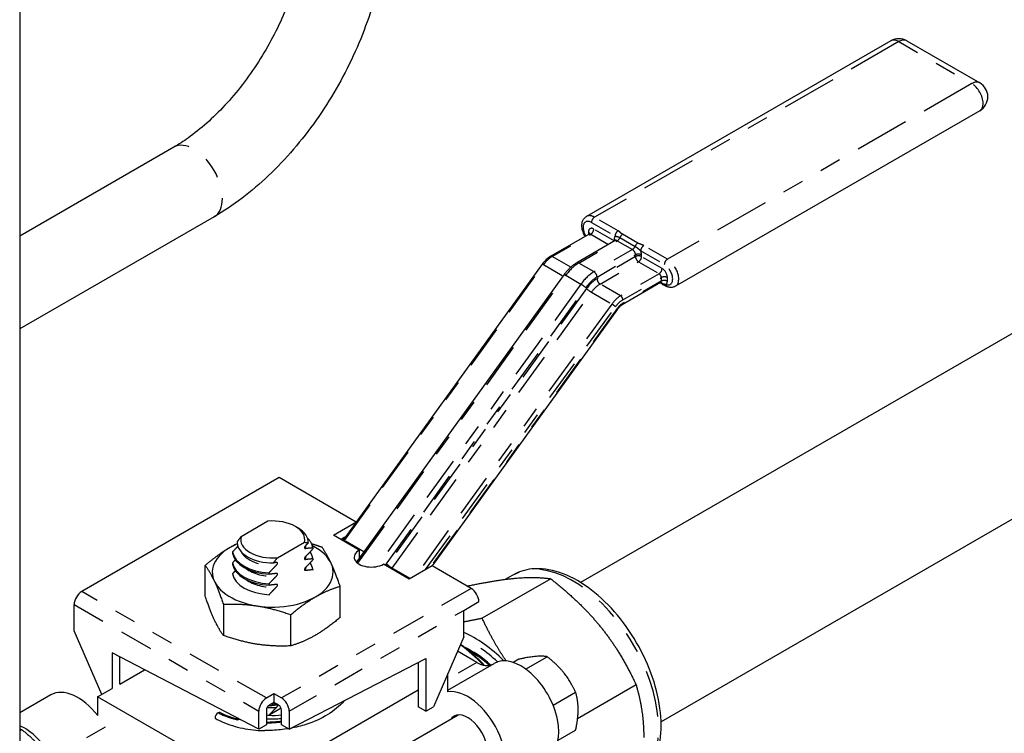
# Model space of a CAD drawing. Header units: inches. Extents: x 3 to 360, y 8 to 227.
# Tile 33 of 98: x 80.3 to 84.88, y 111.89 to 115.22. Entities that reach past the tile are written whole.
import ezdxf

# ---------------------------------------------------------------- set-up
doc = ezdxf.new("R2010")
doc.units = ezdxf.units.IN
doc.header["$LTSCALE"] = 10.666667
doc.header["$MEASUREMENT"] = 0
doc.linetypes.add('DOUBLE_DASH_DOUBLE_DOT', pattern=[0.74, 0.24, -0.06, 0.24, -0.06, 0.01, -0.06, 0.01, -0.06])
doc.layers.get('0').update_dxf_attribs({"lineweight": 25})
doc.layers.add('PHANTOM', color=7, linetype='DOUBLE_DASH_DOUBLE_DOT', lineweight=25)

msp = doc.modelspace()

# ---------------------------------------------------------------- linework, layer by layer
for p, q in [((80.2954, 118.5269), (80.2954, 107.9383)), ((89.1503, 116.1965), (82.9083, 112.5927)), ((89.5253, 115.547), (83.2833, 111.9432)), ((84.3533, 115.1178), (82.9356, 114.2993)), ((84.4283, 115.1178), (84.7678, 114.9218)), ((84.7678, 114.7919), (83.35, 113.9734)), ((81.0135, 114.6221), (80.2954, 114.2075)), ((81.201, 114.2974), (80.2954, 113.7745)), ((82.9479, 114.2167), (82.7689, 114.1133)), ((83.0692, 114.1863), (82.8901, 114.0829)), ((82.7297, 114.0766), (81.8018, 112.7906)), ((82.8312, 114.0277), (81.8702, 112.6959)), ((83.2811, 113.9906), (83.1021, 113.8873)), ((83.291, 113.9817), (83.2783, 113.989)), ((83.0804, 113.8667), (82.2167, 112.6698)), ((81.5037, 113.0814), (80.5845, 112.5507)), ((81.8623, 112.8744), (81.5037, 113.0814)), ((81.4518, 112.8783), (81.3265, 112.806)), ((81.5795, 112.8541), (81.5912, 112.8473)), ((81.7569, 112.8128), (81.8613, 112.8731)), ((81.8771, 112.7434), (81.7569, 112.8128)), ((81.8108, 112.8031), (81.7922, 112.7924)), ((81.4962, 112.708), (81.6215, 112.7804)), ((81.6608, 112.7552), (81.6608, 112.7488)), ((81.8771, 112.7434), (81.8771, 112.7054)), ((81.2873, 112.7355), (81.2873, 112.7291)), ((81.6608, 112.7041), (81.6608, 112.6978)), ((81.16, 112.5269), (81.16, 112.6725)), ((81.2873, 112.6845), (81.2873, 112.6781)), ((81.6608, 112.6531), (81.6608, 112.6503)), ((82.1104, 112.6087), (81.9902, 112.6781)), ((82.2165, 112.6699), (82.1104, 112.6087)), ((82.3991, 112.5644), (82.2165, 112.6699)), ((81.2873, 112.6335), (81.2873, 112.6307)), ((81.457, 112.6312), (81.457, 112.6375)), ((82.7693, 112.6098), (82.45, 112.4255)), ((82.5928, 112.6271), (82.5586, 112.6073)), ((81.457, 112.5801), (81.457, 112.5865)), ((81.7881, 112.4297), (81.7881, 112.5753)), ((81.457, 112.5327), (81.457, 112.5355)), ((80.5491, 112.367), (80.5491, 112.4894)), ((81.2441, 112.4911), (81.2441, 112.3456)), ((82.3638, 112.4624), (82.4345, 112.5032)), ((81.5582, 112.297), (81.5582, 112.4426)), ((82.3638, 112.3399), (82.3638, 112.4624)), ((80.6775, 112.0705), (80.5491, 112.367)), ((82.3638, 112.3399), (82.2224, 112.0133)), ((80.7259, 112.2649), (80.7259, 112.0983)), ((81.4092, 111.9092), (80.7259, 112.2649)), ((80.7613, 112.1188), (80.7613, 112.2465)), ((81.5506, 111.9091), (82.187, 112.2378)), ((82.187, 112.2378), (82.187, 111.9929)), ((82.4247, 112.2198), (82.3344, 112.272)), ((82.3934, 112.2717), (82.3925, 112.2722)), ((82.6524, 112.1888), (82.7526, 112.2467)), ((82.1516, 112.2196), (82.1516, 112.0133)), ((82.2894, 112.0911), (82.5051, 112.2156)), ((82.6201, 112.2349), (82.594, 112.2198)), ((80.7613, 112.1189), (80.8775, 112.186)), ((82.2894, 112.0835), (82.2894, 112.1682)), ((83.167, 112.115), (82.8944, 111.9576)), ((80.4404, 112.0687), (80.2954, 111.985)), ((80.6586, 112.0596), (80.7258, 112.0984)), ((81.3773, 111.6447), (80.6586, 112.0596)), ((80.6586, 112.0596), (80.6586, 111.9718)), ((81.3773, 111.6447), (82.1516, 112.0918)), ((81.4445, 112.0541), (81.4799, 112.0745)), ((81.4799, 112.0745), (81.4799, 112.0337)), ((81.4799, 112.0745), (81.5153, 112.0541)), ((82.78, 112.021), (82.8852, 112.0818)), ((81.457, 112.0188), (81.457, 112.0204)), ((81.4799, 112.0337), (81.4587, 112.0215)), ((81.5011, 112.0215), (81.4799, 112.0337)), ((82.187, 111.9929), (82.1516, 112.0133)), ((82.187, 111.9929), (82.2224, 112.0133)), ((81.4092, 111.9092), (81.4092, 111.9929)), ((81.4445, 111.997), (81.4445, 111.9296)), ((81.5135, 112.006), (81.457, 111.9734)), ((81.457, 111.9734), (81.457, 111.9741)), ((81.5153, 111.9295), (81.5153, 111.997)), ((82.338, 111.9748), (81.5162, 111.5004)), ((81.5506, 111.9929), (81.5506, 111.9091)), ((81.4445, 111.9296), (81.4092, 111.9092)), ((81.5506, 111.9091), (81.5153, 111.9295)), ((80.2954, 111.9026), (80.3041, 111.9076)), ((82.8032, 111.8575), (82.8852, 111.9048))]:
    msp.add_line(p, q)
for centre, start, end in [((84.3908, 115.0528), 60, 120), ((84.7303, 114.8569), 300, 60)]:
    msp.add_arc(centre, 0.075, start, end)
for centre, major_axis, start_param, end_param in [((81.474, 112.7932), (0.1492, 0), 6.133744, 8.003423), ((81.474, 112.7797), (0.1657, 0), 6.25852, 7.068583), ((81.474, 112.7932), (-0.1492, 0), 6.133744, 8.003423), ((81.474, 112.7453), (0.1875, 0), 0.0909, 0.528396), ((81.474, 112.6405), (0.2815, 0), 2.197739, 7.136946), ((81.474, 112.7797), (-0.1657, 0), 6.25852, 7.878647), ((81.9336, 112.7107), (-0.08, 0), 5.497787, 8.63938), ((81.474, 112.7453), (-0.1875, 0), 0.0909, 1.479896), ((81.474, 112.739), (-0.1875, 0), 0.0909, 1.479896), ((81.474, 112.6943), (0.1875, 0), 0.0909, 0.384418), ((81.474, 112.6943), (-0.1875, 0), 0.0909, 1.479896), ((81.474, 112.6879), (-0.1875, 0), 0.0909, 1.479896), ((81.474, 112.6433), (0.1875, 0), 0.0909, 0.384418), ((81.474, 112.6433), (-0.1875, 0), 0.0909, 1.479896), ((82.3991, 112.5236), (-0.025, 0.0433), 3.926991, 5.497787), ((80.5845, 112.5099), (-0.025, -0.0433), 3.926991, 5.497787), ((82.4145, 111.8746), (-0.2812, 0.4871), 5.147892, 5.625602), ((82.2792, 111.7965), (0.3375, -0.5846), 1.978961, 2.212442), ((82.2933, 111.8047), (-0.3275, 0.5672), 5.126858, 5.378978), ((82.3982, 111.8652), (0.2506, -0.4341), 2.095493, 2.451516), ((82.3925, 111.8619), (-0.2512, 0.4352), 5.239774, 5.524271), ((82.3934, 111.8625), (-0.2506, 0.4341), 5.241108, 5.497787), ((82.6301, 111.9991), (0.125, -0.2165), 0, 3.141593), ((82.4247, 112.3423), (0.075, -0.1299), 5.497787, 6.238509), ((80.5654, 111.8522), (-0.125, 0.2165), 4.942278, 6.283185), ((82.3827, 111.8563), (0.125, -0.2165), 6.255828, 9.194917), ((81.4445, 112.0133), (0.025, 0.0433), 0.785398, 2.356194), ((81.4587, 112.0051), (-0.01, -0.0173), 3.926991, 5.497787), ((81.474, 112.1266), (0.1875, 0), 4.611388, 4.621489), ((81.5011, 112.0051), (-0.01, 0.0173), 3.926991, 5.497787), ((81.5153, 112.0133), (0.025, -0.0433), 0.785398, 2.356194), ((81.2195, 111.9685), (0.01, 0.0173), 0.785398, 2.356194), ((81.2195, 111.9685), (0.01, 0.0173), 0.035688, 0.785398), ((81.474, 112.0819), (-0.1875, 0), 1.41288, 1.479896), ((81.474, 112.0812), (-0.1875, 0), 1.479896, 1.79247), ((82.3827, 111.8563), (-0.065, 0.1126), 2.863346, 6.561432), ((80.3179, 111.7093), (0.125, -0.2165), 1.543439, 2.483986), ((81.474, 112.1155), (-0.275, 0), 1.463367, 1.72127)]:
    msp.add_ellipse(centre, major_axis=major_axis, ratio=0.57735, start_param=start_param, end_param=end_param)
for points, knots in [([(81.6268, 115.6845), (81.6268, 115.6229), (81.6191, 115.5538), (81.5868, 115.4065), (81.5619, 115.3284), (81.4959, 115.1718), (81.4546, 115.0935), (81.3603, 114.9463), (81.3071, 114.8775), (81.1959, 114.7576), (81.138, 114.7064), (81.0583, 114.6495), (81.0356, 114.6349), (81.0135, 114.6221)], [3.141593, 3.141593, 3.141593, 3.141593, 3.42394, 3.42394, 3.713109, 3.713109, 4.007536, 4.007536, 4.302993, 4.302993, 4.594942, 4.594942, 4.712389, 4.712389, 4.712389, 4.712389]), ([(82.0018, 115.6845), (82.0018, 115.582), (81.9879, 115.4754), (81.936, 115.2608), (81.8979, 115.1528), (81.8012, 114.9433), (81.7426, 114.8418), (81.6095, 114.6532), (81.535, 114.5662), (81.3751, 114.414), (81.2897, 114.3486), (81.201, 114.2974)], [3.141593, 3.141593, 3.141593, 3.141593, 3.455752, 3.455752, 3.769911, 3.769911, 4.08407, 4.08407, 4.39823, 4.39823, 4.712389, 4.712389, 4.712389, 4.712389]), ([(82.9296, 114.2061), (82.9276, 114.2094), (82.9258, 114.2129), (82.9207, 114.2236), (82.918, 114.2311), (82.9146, 114.2463), (82.9138, 114.254), (82.9149, 114.2688), (82.9166, 114.276), (82.9226, 114.2877), (82.9264, 114.2925), (82.9326, 114.2974), (82.934, 114.2984), (82.9356, 114.2993)], [2.31595, 2.31595, 2.31595, 2.31595, 2.491339, 2.491339, 2.85224, 2.85224, 3.218442, 3.218442, 3.571543, 3.571543, 3.846316, 3.846316, 3.926991, 3.926991, 3.926991, 3.926991]), ([(82.9479, 114.2167), (82.9486, 114.217), (82.9492, 114.2175), (82.9501, 114.2184), (82.9504, 114.2189), (82.9508, 114.2195), (82.9508, 114.2197), (82.9508, 114.2197), (82.9508, 114.2197), (82.9508, 114.2197)], [2.3561945, 2.3561945, 2.3561945, 2.3561945, 2.5132741, 2.5132741, 2.6703538, 2.6703538, 2.8274334, 2.8274334, 2.839781, 2.839781, 2.839781, 2.839781]), ([(83.0692, 114.1863), (83.0697, 114.1866), (83.0702, 114.187), (83.0708, 114.1877), (83.0711, 114.188), (83.0712, 114.1883), (83.0713, 114.1883), (83.0713, 114.1883)], [2.3561945, 2.3561945, 2.3561945, 2.3561945, 2.5132741, 2.5132741, 2.6703538, 2.6703538, 2.7611042, 2.7611042, 2.7611042, 2.7611042]), ([(82.7689, 114.1133), (82.766, 114.1116), (82.7631, 114.1098), (82.7575, 114.1057), (82.7547, 114.1035), (82.7493, 114.0989), (82.7467, 114.0964), (82.7416, 114.0911), (82.7391, 114.0884), (82.7343, 114.0827), (82.7319, 114.0797), (82.7297, 114.0766)], [4.712389, 4.712389, 4.712389, 4.712389, 4.834562, 4.834562, 4.9567351, 4.9567351, 5.0789081, 5.0789081, 5.2010812, 5.2010812, 5.3232542, 5.3232542, 5.3232542, 5.3232542]), ([(82.8312, 114.0277), (82.8345, 114.0323), (82.838, 114.0368), (82.8453, 114.0454), (82.849, 114.0496), (82.8568, 114.0575), (82.8607, 114.0612), (82.8689, 114.0683), (82.873, 114.0715), (82.8815, 114.0776), (82.8858, 114.0804), (82.8901, 114.0829)], [0.9599311, 0.9599311, 0.9599311, 0.9599311, 1.0821041, 1.0821041, 1.2042772, 1.2042772, 1.3264502, 1.3264502, 1.4486233, 1.4486233, 1.5707963, 1.5707963, 1.5707963, 1.5707963]), ([(83.2852, 113.9916), (83.2852, 113.9916), (83.2852, 113.9916), (83.2852, 113.9917), (83.285, 113.9917), (83.2843, 113.9917), (83.2837, 113.9916), (83.2825, 113.9913), (83.2818, 113.991), (83.2811, 113.9906)], [5.0142006, 5.0142006, 5.0142006, 5.0142006, 5.0265483, 5.0265483, 5.1836279, 5.1836279, 5.3407075, 5.3407075, 5.4977872, 5.4977872, 5.4977872, 5.4977872]), ([(83.3033, 113.9753), (83.3026, 113.9757), (83.3019, 113.9761), (83.3003, 113.9768), (83.2995, 113.9772), (83.2979, 113.978), (83.297, 113.9784), (83.2953, 113.9793), (83.2945, 113.9798), (83.2927, 113.9807), (83.2919, 113.9812), (83.291, 113.9817)], [-0.10571407, -0.10571407, -0.10571407, -0.10571407, -0.10270917, -0.10270917, -0.09970427, -0.09970427, -0.09669938, -0.09669938, -0.09369448, -0.09369448, -0.09068958, -0.09068958, -0.09068958, -0.09068958]), ([(83.3133, 113.9711), (83.3126, 113.9713), (83.312, 113.9716), (83.3107, 113.9721), (83.31, 113.9723), (83.3087, 113.9729), (83.308, 113.9732), (83.3067, 113.9737), (83.306, 113.9741), (83.3047, 113.9747), (83.304, 113.975), (83.3033, 113.9753)], [-0.49940514, -0.49940514, -0.49940514, -0.49940514, -0.49730319, -0.49730319, -0.49520124, -0.49520124, -0.4930993, -0.4930993, -0.49099735, -0.49099735, -0.48889541, -0.48889541, -0.48889541, -0.48889541]), ([(83.35, 113.9734), (83.3477, 113.9721), (83.3453, 113.971), (83.3404, 113.9694), (83.3378, 113.9688), (83.3328, 113.9681), (83.3302, 113.9681), (83.3252, 113.9683), (83.3227, 113.9686), (83.3179, 113.9696), (83.3156, 113.9703), (83.3133, 113.9711)], [0.7853981, 0.7853981, 0.7853981, 0.7853981, 0.9041219, 0.9041219, 1.0228457, 1.0228457, 1.1415694, 1.1415694, 1.2602932, 1.2602932, 1.3790169, 1.3790169, 1.3790169, 1.3790169]), ([(83.1021, 113.8873), (83.1007, 113.8865), (83.0992, 113.8855), (83.0963, 113.8834), (83.0948, 113.8822), (83.0918, 113.8796), (83.0903, 113.8782), (83.0873, 113.8752), (83.0859, 113.8736), (83.0831, 113.8703), (83.0817, 113.8685), (83.0804, 113.8667)], [4.712389, 4.712389, 4.712389, 4.712389, 4.834562, 4.834562, 4.9567351, 4.9567351, 5.0789081, 5.0789081, 5.2010812, 5.2010812, 5.3232542, 5.3232542, 5.3232542, 5.3232542]), ([(81.6268, 112.7642), (81.6258, 112.7633), (81.6248, 112.7621), (81.6233, 112.76), (81.6225, 112.7586), (81.6218, 112.7566), (81.6215, 112.7556), (81.6215, 112.7541), (81.6218, 112.7533), (81.6225, 112.7522), (81.6233, 112.7517), (81.6248, 112.7513), (81.6258, 112.7513), (81.6268, 112.7515)], [0.02357812, 0.02357812, 0.02357812, 0.02357812, 0.02773112, 0.02773112, 0.03150508, 0.03150508, 0.03434188, 0.03434188, 0.03717867, 0.03717867, 0.04095263, 0.04095263, 0.04510564, 0.04510564, 0.04510564, 0.04510564]), ([(81.6268, 112.7132), (81.6258, 112.7122), (81.6248, 112.7111), (81.6233, 112.7089), (81.6225, 112.7076), (81.6218, 112.7056), (81.6215, 112.7046), (81.6215, 112.703), (81.6218, 112.7023), (81.6225, 112.7012), (81.6233, 112.7007), (81.6248, 112.7003), (81.6258, 112.7003), (81.6268, 112.7005)], [0.02357812, 0.02357812, 0.02357812, 0.02357812, 0.02773112, 0.02773112, 0.03150508, 0.03150508, 0.03434188, 0.03434188, 0.03717867, 0.03717867, 0.04095263, 0.04095263, 0.04510564, 0.04510564, 0.04510564, 0.04510564]), ([(81.491, 112.6731), (81.492, 112.6741), (81.493, 112.6753), (81.4945, 112.6774), (81.4952, 112.6787), (81.496, 112.6807), (81.4962, 112.6817), (81.4962, 112.6833), (81.496, 112.684), (81.4952, 112.6852), (81.4945, 112.6856), (81.493, 112.686), (81.492, 112.686), (81.491, 112.6859)], [0.02357812, 0.02357812, 0.02357812, 0.02357812, 0.02773112, 0.02773112, 0.03150508, 0.03150508, 0.03434188, 0.03434188, 0.03717867, 0.03717867, 0.04095263, 0.04095263, 0.04510564, 0.04510564, 0.04510564, 0.04510564]), ([(81.6268, 112.6622), (81.6258, 112.6612), (81.6248, 112.66), (81.6233, 112.6579), (81.6225, 112.6566), (81.6218, 112.6546), (81.6215, 112.6536), (81.6215, 112.652), (81.6218, 112.6513), (81.6225, 112.6501), (81.6233, 112.6497), (81.6248, 112.6493), (81.6258, 112.6493), (81.6268, 112.6494)], [0.02357812, 0.02357812, 0.02357812, 0.02357812, 0.02773112, 0.02773112, 0.03150508, 0.03150508, 0.03434188, 0.03434188, 0.03717867, 0.03717867, 0.04095263, 0.04095263, 0.04510564, 0.04510564, 0.04510564, 0.04510564]), ([(83.1843, 111.6729), (83.2022, 111.6876), (83.2179, 111.7052), (83.2523, 111.7575), (83.267, 111.7957), (83.2843, 111.8832), (83.2858, 111.9334), (83.275, 112.039), (83.2624, 112.0946), (83.2246, 112.2051), (83.1995, 112.2599), (83.1394, 112.3637), (83.1044, 112.4126), (83.0278, 112.5), (82.9862, 112.5384), (82.8997, 112.6007), (82.8549, 112.6246), (82.7664, 112.6541), (82.7226, 112.66), (82.6497, 112.6521), (82.6196, 112.6426), (82.5928, 112.6271)], [5.592558, 5.592558, 5.592558, 5.592558, 5.779356, 5.779356, 6.081182, 6.081182, 6.408692, 6.408692, 6.740747, 6.740747, 7.070889, 7.070889, 7.400112, 7.400112, 7.730274, 7.730274, 8.062335, 8.062335, 8.389561, 8.389561, 8.63938, 8.63938, 8.63938, 8.63938]), ([(81.491, 112.6221), (81.492, 112.623), (81.493, 112.6242), (81.4945, 112.6264), (81.4952, 112.6277), (81.496, 112.6297), (81.4962, 112.6307), (81.4962, 112.6323), (81.496, 112.633), (81.4952, 112.6341), (81.4945, 112.6346), (81.493, 112.635), (81.492, 112.635), (81.491, 112.6348)], [0.02357812, 0.02357812, 0.02357812, 0.02357812, 0.02773112, 0.02773112, 0.03150508, 0.03150508, 0.03434188, 0.03434188, 0.03717867, 0.03717867, 0.04095263, 0.04095263, 0.04510564, 0.04510564, 0.04510564, 0.04510564]), ([(81.491, 112.571), (81.492, 112.572), (81.493, 112.5732), (81.4945, 112.5753), (81.4952, 112.5766), (81.496, 112.5787), (81.4962, 112.5797), (81.4962, 112.5812), (81.496, 112.582), (81.4952, 112.5831), (81.4945, 112.5836), (81.493, 112.584), (81.492, 112.584), (81.491, 112.5838)], [0.02357812, 0.02357812, 0.02357812, 0.02357812, 0.02773112, 0.02773112, 0.03150508, 0.03150508, 0.03434188, 0.03434188, 0.03717867, 0.03717867, 0.04095263, 0.04095263, 0.04510564, 0.04510564, 0.04510564, 0.04510564]), ([(81.491, 112.0225), (81.492, 112.0226), (81.493, 112.0226), (81.4945, 112.0222), (81.4952, 112.0218), (81.496, 112.0206), (81.4962, 112.0199), (81.4962, 112.0183), (81.496, 112.0173), (81.4952, 112.0153), (81.4945, 112.014), (81.493, 112.0119), (81.492, 112.0107), (81.491, 112.0097)], [0.02357812, 0.02357812, 0.02357812, 0.02357812, 0.02773112, 0.02773112, 0.03150508, 0.03150508, 0.03434188, 0.03434188, 0.03717867, 0.03717867, 0.04095263, 0.04095263, 0.04510564, 0.04510564, 0.04510564, 0.04510564]), ([(81.8075, 112.0418), (81.8067, 112.0409), (81.806, 112.04), (81.7856, 112.0162), (81.7603, 111.9951), (81.7011, 111.9585), (81.6661, 111.9428), (81.6062, 111.9235), (81.5825, 111.9176), (81.5582, 111.913)], [10.3383579, 10.3383579, 10.3383579, 10.3383579, 10.3498877, 10.3498877, 10.6512043, 10.6512043, 10.9626602, 10.9626602, 11.1515437, 11.1515437, 11.1515437, 11.1515437]), ([(81.2291, 111.986), (81.254, 111.9737), (81.2834, 111.9633), (81.3178, 111.9553), (81.3204, 111.9547), (81.323, 111.9541)], [0, 0, 0, 0, 0.2743155, 0.2743155, 0.2965092, 0.2965092, 0.2965092, 0.2965092]), ([(81.2053, 111.9604), (81.2327, 111.9445), (81.2645, 111.9314), (81.3295, 111.913), (81.362, 111.907), (81.4104, 111.9027), (81.4245, 111.9021), (81.4368, 111.9021)], [-1.1016955, -1.1016955, -1.1016955, -1.1016955, -0.8884745, -0.8884745, -0.7027147, -0.7027147, -0.6168767, -0.6168767, -0.6168767, -0.6168767]), ([(81.5472, 111.911), (81.5351, 111.909), (81.5228, 111.9073), (81.4861, 111.9032), (81.4612, 111.9019), (81.4368, 111.9021)], [11.1798788, 11.1798788, 11.1798788, 11.1798788, 11.2739962, 11.2739962, 11.4617675, 11.4617675, 11.4617675, 11.4617675])]:
    msp.add_open_spline(points, degree=3, knots=knots)
for points, weights in [([(81.3265, 112.806), (81.3179, 112.7952), (81.3084, 112.7821)], [1, 1.00332978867, 1]), ([(81.3087, 112.7734), (81.2392, 112.7395), (81.16, 112.6725)], [1.06970158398, 1.10167367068, 1]), ([(81.3115, 112.7612), (81.3003, 112.7496), (81.2873, 112.7355)], [1.00430280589, 1.00696654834, 1]), ([(81.6215, 112.7804), (81.6301, 112.7794), (81.6396, 112.7773)], [1, 1.00332978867, 1]), ([(81.6396, 112.7773), (81.633, 112.7704), (81.6268, 112.7642)], [1, 1.00163308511, 1]), ([(81.6268, 112.7515), (81.6421, 112.754), (81.6608, 112.7552)], [1, 1.01007919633, 1]), ([(81.6608, 112.7488), (81.6421, 112.7284), (81.6268, 112.7132)], [1, 1.01007919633, 1]), ([(81.7039, 112.7566), (81.6789, 112.7654), (81.6556, 112.7725)], [1, 1.02182389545, 1.03749031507]), ([(81.7881, 112.5753), (81.746, 112.6969), (81.7039, 112.7566)], [1, 1.15470053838, 1]), ([(81.3002, 112.6984), (81.294, 112.6918), (81.2873, 112.6845)], [1.00462298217, 1.00359060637, 1]), ([(81.4781, 112.6841), (81.4877, 112.6972), (81.4962, 112.708)], [1, 1.00332978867, 1]), ([(81.6268, 112.7005), (81.6421, 112.7029), (81.6608, 112.7041)], [1, 1.01007919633, 1]), ([(81.6608, 112.6978), (81.6421, 112.6774), (81.6268, 112.6622)], [1, 1.01007919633, 1]), ([(81.16, 112.6725), (81.202, 112.6128), (81.2441, 112.4911)], [1, 1.15470053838, 1]), ([(81.457, 112.6375), (81.4757, 112.6579), (81.491, 112.6731)], [1, 1.01007919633, 1]), ([(81.491, 112.6859), (81.4848, 112.6849), (81.4781, 112.6841)], [1, 1.00163308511, 1]), ([(81.6268, 112.6494), (81.6421, 112.6519), (81.6608, 112.6531)], [1, 1.01007919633, 1]), ([(81.3002, 112.6473), (81.294, 112.6408), (81.2873, 112.6335)], [1.00462298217, 1.00359060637, 1]), ([(81.491, 112.6348), (81.4757, 112.6324), (81.457, 112.6312)], [1, 1.01007919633, 1]), ([(81.457, 112.5865), (81.4757, 112.6069), (81.491, 112.6221)], [1, 1.01007919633, 1]), ([(82.3793, 112.5759), (82.516, 112.6045), (82.6059, 112.6125)], [1.00195703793, 1.03694971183, 1]), ([(82.6059, 112.6125), (82.6982, 112.6208), (82.7693, 112.6098)], [1, 1.0379548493, 1]), ([(82.7693, 112.6098), (82.9114, 112.4977), (83.0037, 112.3829)], [1, 1.0379548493, 1]), ([(81.491, 112.5838), (81.4757, 112.5813), (81.457, 112.5801)], [1, 1.01007919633, 1]), ([(81.457, 112.5355), (81.4757, 112.5558), (81.491, 112.571)], [1, 1.01007919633, 1]), ([(81.5582, 112.4426), (81.6731, 112.5399), (81.7881, 112.5753)], [1, 1.15470053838, 1]), ([(81.2441, 112.3456), (81.202, 112.4053), (81.16, 112.5269)], [1, 1.15470053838, 1]), ([(81.2441, 112.4911), (81.4012, 112.4978), (81.5582, 112.4426)], [1, 1.15470053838, 1]), ([(81.7881, 112.4297), (81.6731, 112.3324), (81.5582, 112.297)], [1, 1.15470053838, 1]), ([(82.45, 112.4255), (82.4037, 112.4157), (82.3638, 112.4084)], [1, 1.01206439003, 1.01645916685]), ([(82.5618, 112.2268), (82.5013, 112.3149), (82.45, 112.4255)], [1.01547289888, 1.02713259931, 1]), ([(83.0037, 112.3829), (83.096, 112.2681), (83.167, 112.115)], [1, 1.0379548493, 1]), ([(81.5582, 112.297), (81.4012, 112.2903), (81.2441, 112.3456)], [1, 1.15470053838, 1]), ([(82.7526, 112.2467), (82.7084, 112.2535), (82.6201, 112.2349)], [1, 1.15455095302, 1]), ([(82.8852, 112.0818), (82.841, 112.177), (82.7526, 112.2467)], [1, 1.15455095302, 1]), ([(83.167, 112.115), (83.2026, 111.9934), (83.2026, 111.8703)], [1, 1.0379548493, 1]), ([(82.8971, 112.0002), (82.8971, 112.0412), (82.8852, 112.0818)], [1, 1.03802697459, 1]), ([(81.457, 112.0188), (81.4757, 112.02), (81.491, 112.0225)], [1, 1.01007919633, 1]), ([(81.491, 112.0097), (81.4757, 111.9945), (81.457, 111.9741)], [1, 1.01007919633, 1]), ([(82.8852, 111.9048), (82.8971, 111.9591), (82.8971, 112.0002)], [1, 1.03802697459, 1]), ([(80.2954, 111.9087), (80.2998, 111.9082), (80.3041, 111.9076)], [1.02089470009, 1.01126809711, 1]), ([(80.3041, 111.9076), (80.4072, 111.8262), (80.4588, 111.7151)], [1, 1.15470053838, 1])]:
    msp.add_rational_spline(points, weights, degree=2)
for points in [[(81.8018, 112.7906), (81.8012, 112.7897), (81.8005, 112.7888), (81.7998, 112.788)], [(81.4921, 112.0266), (81.483, 112.0259), (81.4739, 112.0254), (81.4648, 112.025)], [(81.4445, 111.942), (81.4681, 111.9422), (81.4919, 111.9438), (81.5153, 111.9467)]]:
    msp.add_open_spline(points, degree=3)
at = {"layer": 'PHANTOM', "ltscale": 0.099905}
for p, q in [((84.3908, 115.1141), (82.9731, 114.2955)), ((84.7303, 114.9181), (83.3125, 114.0996))]:
    msp.add_line(p, q, dxfattribs=at)
at = {"layer": 'PHANTOM', "ltscale": 0.023841}
msp.add_line((84.3908, 115.1141), (84.7303, 114.9181), dxfattribs=at)
at = {"layer": 'PHANTOM', "ltscale": 0.007649}
for p, q in [((82.959, 114.271), (83.0688, 114.2076)), ((83.0829, 114.2321), (82.9731, 114.2955)), ((83.1885, 114.1385), (83.2984, 114.0751)), ((83.3125, 114.0996), (83.2027, 114.163))]:
    msp.add_line(p, q, dxfattribs=at)
at = {"layer": 'PHANTOM', "ltscale": 0.012529}
for p, q in [((82.7764, 114.1126), (82.9554, 114.2159)), ((82.9001, 114.0819), (83.0792, 114.1853)), ((83.1499, 114.1445), (82.9708, 114.0411)), ((82.985, 114.0166), (83.164, 114.12)), ((83.164, 114.1118), (82.985, 114.0085)), ((82.9991, 113.984), (83.1782, 114.0873)), ((83.2736, 114.0322), (83.0946, 113.9288)), ((83.1052, 113.9105), (83.2842, 114.0138)), ((83.2842, 113.9975), (83.1052, 113.8941))]:
    msp.add_line(p, q, dxfattribs=at)
at = {"layer": 'PHANTOM', "ltscale": 0.000587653}
msp.add_line((82.9448, 114.2261), (82.9448, 114.2149), dxfattribs=at)
at = {"layer": 'PHANTOM', "ltscale": 0.005722}
msp.add_line((82.9554, 114.2159), (83.0379, 114.1683), dxfattribs=at)
at = {"layer": 'PHANTOM', "ltscale": 0.006633}
for p, q in [((83.065, 114.1853), (82.9696, 114.2404)), ((83.1782, 114.0873), (83.2736, 114.0322)), ((83.2878, 114.0567), (83.1923, 114.1118)), ((83.0946, 113.9288), (82.9991, 113.984)), ((82.9586, 113.9458), (83.054, 113.8907))]:
    msp.add_line(p, q, dxfattribs=at)
at = {"layer": 'PHANTOM', "ltscale": 0.004888}
for p, q in [((83.1744, 114.175), (83.1037, 114.2158)), ((83.0792, 114.1853), (83.1499, 114.1445)), ((83.0914, 114.2005), (83.1621, 114.1597)), ((82.9708, 114.0411), (82.9001, 114.0819)), ((82.8393, 114.0247), (82.91, 113.9838))]:
    msp.add_line(p, q, dxfattribs=at)
at = {"layer": 'PHANTOM', "ltscale": 0.000398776}
for p, q in [((83.065, 114.1935), (83.065, 114.1853)), ((83.164, 114.12), (83.164, 114.1118)), ((83.1923, 114.1118), (83.1923, 114.12))]:
    msp.add_line(p, q, dxfattribs=at)
at = {"layer": 'PHANTOM', "ltscale": 0.079804}
for p, q in [((81.8079, 112.7884), (82.7358, 114.0744)), ((82.9363, 113.9626), (82.0084, 112.6766)), ((82.0306, 112.6598), (82.9586, 113.9458))]:
    msp.add_line(p, q, dxfattribs=at)
at = {"layer": 'PHANTOM', "ltscale": 0.006326}
for p, q in [((82.7358, 114.0744), (82.8269, 114.0218)), ((81.899, 112.7358), (81.8079, 112.7884))]:
    msp.add_line(p, q, dxfattribs=at)
at = {"layer": 'PHANTOM', "ltscale": 0.00598}
msp.add_line((82.8626, 114.0628), (82.7764, 114.1126), dxfattribs=at)
at = {"layer": 'PHANTOM', "ltscale": 0.08331}
msp.add_line((81.8706, 112.6823), (82.8393, 114.0247), dxfattribs=at)
at = {"layer": 'PHANTOM', "ltscale": 0.081716}
msp.add_line((82.91, 113.9838), (81.9599, 112.6671), dxfattribs=at)
at = {"layer": 'PHANTOM', "ltscale": 0.000338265}
msp.add_line((83.2873, 113.987), (83.2811, 113.9906), dxfattribs=at)
at = {"layer": 'PHANTOM', "ltscale": 0.000897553}
for p, q in [((83.2842, 114.0138), (83.2842, 113.9975)), ((83.3125, 113.9975), (83.3125, 114.0138))]:
    msp.add_line(p, q, dxfattribs=at)
at = {"layer": 'PHANTOM', "ltscale": 0.08029}
msp.add_line((81.9987, 112.6732), (82.9322, 113.967), dxfattribs=at)
at = {"layer": 'PHANTOM', "ltscale": 0.078417}
msp.add_line((83.054, 113.8907), (82.1422, 112.627), dxfattribs=at)
at = {"layer": 'PHANTOM', "ltscale": 0.076044}
msp.add_line((82.1864, 112.6525), (83.0707, 113.878), dxfattribs=at)
at = {"layer": 'PHANTOM', "ltscale": 0.074619}
msp.add_line((83.0788, 113.8693), (82.2111, 112.6668), dxfattribs=at)
at = {"layer": 'PHANTOM', "ltscale": 0.00032247}
msp.add_line((81.8771, 112.7176), (81.8831, 112.7142), dxfattribs=at)
at = {"layer": 'PHANTOM', "ltscale": 0.000297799}
msp.add_line((81.8831, 112.7142), (81.8774, 112.7109), dxfattribs=at)
at = {"layer": 'PHANTOM', "ltscale": 0.005838}
msp.add_line((82.1148, 112.6112), (82.0306, 112.6598), dxfattribs=at)
at = {"layer": 'PHANTOM', "ltscale": 0.062247}
msp.add_line((82.3991, 112.5644), (81.5153, 112.0541), dxfattribs=at)
at = {"layer": 'PHANTOM', "ltscale": 0.060566}
for p, q in [((81.4445, 112.0541), (80.5845, 112.5507)), ((80.5491, 112.4894), (81.4092, 111.9929))]:
    msp.add_line(p, q, dxfattribs=at)
at = {"layer": 'PHANTOM', "ltscale": 0.057259}
msp.add_line((81.5506, 111.9929), (82.3638, 112.4624), dxfattribs=at)
at = {"layer": 'PHANTOM', "ltscale": 0.009445}
msp.add_line((82.4247, 112.2198), (82.2894, 112.1417), dxfattribs=at)
at = {"layer": 'PHANTOM', "ltscale": 0.017357}
msp.add_line((80.6938, 111.9184), (80.4463, 111.7755), dxfattribs=at)
at = {"layer": 'PHANTOM', "ltscale": 0.002838}
for centre, major_axis, start_param, end_param in [((84.3908, 115.0528), (-0.0375, 0.065), 5.497787, 6.283185), ((84.3908, 115.0528), (0.0375, 0.065), 0, 0.785398), ((84.7303, 114.8569), (0.0375, 0.065), 0, 0.785398), ((84.7303, 114.8569), (0.0375, -0.065), 0, 0.785398), ((82.9731, 114.2343), (-0.0375, 0.065), 5.497787, 6.283185)]:
    msp.add_ellipse(centre, major_axis=major_axis, ratio=0.57735, start_param=start_param, end_param=end_param, dxfattribs=at)
at = {"layer": 'PHANTOM', "ltscale": 0.005776}
msp.add_ellipse((84.7303, 114.8569), major_axis=(0.0375, -0.065), ratio=0.57735, start_param=0.785398, end_param=2.356194, dxfattribs=at)
at = {"layer": 'PHANTOM', "ltscale": 0.02928}
msp.add_ellipse((81.1072, 114.4598), major_axis=(-0.0938, 0.1624), ratio=0.57735, start_param=3.141593, end_param=6.283185, dxfattribs=at)
at = {"layer": 'PHANTOM', "ltscale": 0.006497}
msp.add_ellipse((82.959, 114.2261), major_axis=(-0.0275, 0.0476), ratio=0.57735, start_param=5.497787, end_param=7.902686, dxfattribs=at)
at = {"layer": 'PHANTOM', "ltscale": 0.001467}
for centre, major_axis, ratio, start_param, end_param in [((82.9731, 114.2792), (-0.01, -0.0173), 0.57735, 3.926991, 5.497787), ((82.9554, 114.2323), (-0.01, -0.0173), 0.57735, 0.785398, 2.356194), ((83.0829, 114.2158), (0.01, 0.0173), 0.57735, 0.785398, 2.356194), ((83.1499, 114.1282), (0.01, -0.0173), 0.57735, 0.785398, 2.356194), ((83.1782, 114.1118), (0.02, 0), 0.57735, 0.785398, 2.356194), ((83.2027, 114.1467), (-0.01, -0.0173), 0.57735, 3.926991, 5.497787), ((83.1782, 114.1037), (0.02, 0), 0.57735, 0.785398, 2.356194), ((83.1782, 114.1037), (0.01, -0.0173), 0.57735, 3.926991, 5.497787), ((83.1782, 114.1037), (-0.01, -0.0173), 0.57735, 0.785398, 2.356194), ((83.3125, 114.0832), (0.01, 0.0173), 0.57735, 0.785398, 2.356194), ((82.9708, 114.0248), (-0.01, 0.0173), 0.57735, 3.926991, 5.497787), ((83.2736, 114.0485), (-0.01, -0.0173), 0.57735, 0.785398, 2.356194), ((82.9181, 113.9751), (0.0162, -0.0117), 0.141783, 0.622715, 2.193511), ((82.9991, 114.0003), (-0.01, 0.0173), 0.57735, 0.785398, 2.356194), ((83.2984, 114.0057), (-0.02, 0), 0.57735, 3.926991, 5.497787), ((83.2984, 113.9893), (-0.02, 0), 0.57735, 3.926991, 5.497787), ((82.9504, 113.9545), (-0.0162, 0.0117), 0.141783, 0.622715, 2.193511), ((82.0225, 112.6685), (-0.0162, 0.0117), 0.141783, 0.622715, 2.193511)]:
    msp.add_ellipse(centre, major_axis=major_axis, ratio=ratio, start_param=start_param, end_param=end_param, dxfattribs=at)
at = {"layer": 'PHANTOM', "ltscale": 0.002642}
for centre, start_param, end_param in [((82.9696, 114.2118), 5.497787, 7.068583), ((83.2878, 114.0281), 3.926991, 5.497787)]:
    msp.add_ellipse(centre, major_axis=(-0.0175, 0.0303), ratio=0.57735, start_param=start_param, end_param=end_param, dxfattribs=at)
at = {"layer": 'PHANTOM', "ltscale": 0.000579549}
msp.add_ellipse((82.9307, 114.218), major_axis=(0.02, 0), ratio=0.57735, start_param=0.104182, end_param=0.785398, dxfattribs=at)
at = {"layer": 'PHANTOM', "ltscale": 0.000487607}
for centre, major_axis, start_param, end_param in [((82.9554, 114.2037), (-0.0075, 0.013), 5.497787, 6.283185), ((82.7764, 114.1003), (-0.0075, 0.013), 5.497787, 6.283185), ((83.2736, 114.0036), (0.0075, -0.013), 0, 0.785398), ((83.0946, 113.9003), (0.0075, -0.013), 0, 0.785398)]:
    msp.add_ellipse(centre, major_axis=major_axis, ratio=0.57735, start_param=start_param, end_param=end_param, dxfattribs=at)
at = {"layer": 'PHANTOM', "ltscale": 0.000944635}
for centre, major_axis, start_param, end_param in [((83.1037, 114.1995), (-0.01, -0.0173), 3.926991, 4.974188), ((83.0933, 114.1771), (-0.02, 0.0346), 0.261799, 0.785398), ((83.0792, 114.2016), (0.01, 0.0173), 3.926991, 4.974188), ((83.1744, 114.1586), (0.01, 0.0173), 0.785398, 1.832596), ((83.1499, 114.1608), (0.01, 0.0173), 3.926991, 4.974188), ((83.164, 114.1363), (-0.02, 0.0346), 3.926991, 4.45059)]:
    msp.add_ellipse(centre, major_axis=major_axis, ratio=0.57735, start_param=start_param, end_param=end_param, dxfattribs=at)
at = {"layer": 'PHANTOM', "ltscale": 0.000503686}
msp.add_ellipse((83.0509, 114.1853), major_axis=(0.02, 0), ratio=0.57735, start_param=0.180231, end_param=0.785398, dxfattribs=at)
at = {"layer": 'PHANTOM'}
for centre, major_axis, ratio, start_param, end_param in [((83.0509, 114.1771), (0.01, 0.0173), 0.57735, 5.411895, 5.497787), ((83.0509, 114.1771), (0.02, 0), 0.57735, 0.699506, 0.785398), ((81.9057, 112.6946), (-0.0561, -0.0211), 0.449178, 5.066025, 5.073132), ((81.8831, 112.755), (-0.025, -0.0433), 0.57735, 0.785398, 0.801644), ((81.8831, 112.7305), (0.01, -0.0173), 0.57735, 5.497787, 5.5144)]:
    msp.add_ellipse(centre, major_axis=major_axis, ratio=ratio, start_param=start_param, end_param=end_param, dxfattribs=at)
at = {"layer": 'PHANTOM', "ltscale": 0.000683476}
for centre in [(83.0792, 114.169), (82.9001, 114.0656)]:
    msp.add_ellipse(centre, major_axis=(-0.01, 0.0173), ratio=0.57735, start_param=5.497787, end_param=6.283185, dxfattribs=at)
at = {"layer": 'PHANTOM', "ltscale": 0.000609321}
for centre in [(82.7419, 114.0679), (81.814, 112.7819)]:
    msp.add_ellipse(centre, major_axis=(-0.0122, 0.0088), ratio=0.141783, start_param=5.335104, end_param=6.283185, dxfattribs=at)
at = {"layer": 'PHANTOM', "ltscale": 0.002947}
for centre, major_axis, start_param, end_param in [((82.7764, 114.0309), (0.05, 0.0866), 0.785398, 1.396263), ((82.9991, 113.9023), (0.05, 0.0866), 0.785398, 1.396263), ((83.0946, 113.8472), (-0.05, -0.0866), 3.926991, 4.537856)]:
    msp.add_ellipse(centre, major_axis=major_axis, ratio=0.57735, start_param=start_param, end_param=end_param, dxfattribs=at)
at = {"layer": 'PHANTOM', "ltscale": 0.00447}
for centre, major_axis, start_param, end_param in [((82.9001, 113.9595), (0.075, 0.1299), 0.785398, 1.396263), ((82.9708, 113.9186), (-0.075, -0.1299), 3.926991, 4.537856)]:
    msp.add_ellipse(centre, major_axis=major_axis, ratio=0.57735, start_param=start_param, end_param=end_param, dxfattribs=at)
at = {"layer": 'PHANTOM', "ltscale": 0.007992}
msp.add_ellipse((83.2984, 114.0302), major_axis=(0.0275, -0.0476), ratio=0.57735, start_param=5.689567, end_param=8.63938, dxfattribs=at)
at = {"layer": 'PHANTOM', "ltscale": 0.008714}
msp.add_ellipse((83.3125, 114.0383), major_axis=(0.0375, -0.065), ratio=0.57735, start_param=0, end_param=2.356194, dxfattribs=at)
at = {"layer": 'PHANTOM', "ltscale": 0.000845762}
msp.add_ellipse((82.8474, 114.016), major_axis=(-0.0162, 0.0117), ratio=0.141783, start_param=5.335104, end_param=6.283185, dxfattribs=at)
at = {"layer": 'PHANTOM', "ltscale": 0.001075}
for centre, major_axis, ratio, start_param, end_param in [((83.2736, 114.02), (0.0075, -0.013), 0.57735, 0.785398, 2.356194), ((83.0601, 113.8841), (-0.0122, 0.0088), 0.141783, 3.764307, 5.335104), ((83.0946, 113.9166), (-0.0075, 0.013), 0.57735, 3.926991, 5.497787)]:
    msp.add_ellipse(centre, major_axis=major_axis, ratio=ratio, start_param=start_param, end_param=end_param, dxfattribs=at)
at = {"layer": 'PHANTOM', "ltscale": 0.003861}
msp.add_ellipse((82.985, 113.9105), major_axis=(0.065, 0.1126), ratio=0.57735, start_param=0.785398, end_param=1.396263, dxfattribs=at)
at = {"layer": 'PHANTOM', "ltscale": 0.003556}
msp.add_ellipse((82.985, 113.9105), major_axis=(-0.06, -0.1039), ratio=0.57735, start_param=3.926991, end_param=4.537856, dxfattribs=at)
at = {"layer": 'PHANTOM', "ltscale": 0.000327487}
msp.add_ellipse((83.2736, 113.9751), major_axis=(0.01, 0.0173), ratio=0.57735, start_param=5.750467, end_param=6.179003, dxfattribs=at)
at = {"layer": 'PHANTOM', "ltscale": 0.000431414}
msp.add_ellipse((83.301, 113.999), major_axis=(-0.01, -0.0173), ratio=0.57735, start_param=5.750467, end_param=6.283185, dxfattribs=at)
at = {"layer": 'PHANTOM', "ltscale": 0.000593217}
msp.add_ellipse((83.3122, 113.9933), major_axis=(-0.0089, -0.0179), ratio=0.531938, start_param=5.588267, end_param=6.283185, dxfattribs=at)
at = {"layer": 'PHANTOM', "ltscale": 0.001218}
msp.add_ellipse((83.2878, 114.0118), major_axis=(0.0175, -0.0303), ratio=0.57735, start_param=0.030141, end_param=0.785398, dxfattribs=at)
at = {"layer": 'PHANTOM', "ltscale": 0.000799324}
msp.add_ellipse((83.3199, 113.99), major_axis=(-0.0067, -0.0189), ratio=0.676812, start_param=5.381655, end_param=6.283185, dxfattribs=at)
at = {"layer": 'PHANTOM', "ltscale": 0.00249}
msp.add_ellipse((83.1052, 113.8411), major_axis=(0.0425, 0.0736), ratio=0.57735, start_param=0.785398, end_param=1.396263, dxfattribs=at)
at = {"layer": 'PHANTOM', "ltscale": 0.00188}
msp.add_ellipse((83.1052, 113.8411), major_axis=(-0.0325, -0.0563), ratio=0.57735, start_param=3.926991, end_param=4.537856, dxfattribs=at)
at = {"layer": 'PHANTOM', "ltscale": 0.000365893}
msp.add_ellipse((83.0682, 113.8754), major_axis=(0.0122, -0.0088), ratio=0.141783, start_param=0, end_param=0.622715, dxfattribs=at)
at = {"layer": 'PHANTOM', "ltscale": 0.0001238}
for centre in [(81.7876, 112.8101), (82.0103, 112.6815)]:
    msp.add_ellipse(centre, major_axis=(0.025, 0.0433), ratio=0.57735, start_param=4.448117, end_param=4.537856, dxfattribs=at)
at = {"layer": 'PHANTOM', "ltscale": 0.001073}
for centre in [(81.474, 112.7613), (81.474, 112.7103), (81.474, 112.6592)]:
    msp.add_ellipse(centre, major_axis=(0.1537, 0), ratio=0.57735, start_param=6.172495, end_param=6.325533, dxfattribs=at)
at = {"layer": 'PHANTOM', "ltscale": 0.010556}
msp.add_ellipse((81.474, 112.7613), major_axis=(-0.1537, 0), ratio=0.57735, start_param=0.291229, end_param=1.681487, dxfattribs=at)
at = {"layer": 'PHANTOM', "ltscale": 9.23873e-05}
msp.add_ellipse((81.8774, 112.7272), major_axis=(0.01, -0.0173), ratio=0.57735, start_param=5.497787, end_param=5.690646, dxfattribs=at)
at = {"layer": 'PHANTOM', "ltscale": 0.084973}
msp.add_ellipse((82.8741, 112.14), major_axis=(0.2812, -0.4871), ratio=0.57735, start_param=0.109362, end_param=3.141593, dxfattribs=at)
at = {"layer": 'PHANTOM', "ltscale": 0.007918}
for centre in [(81.474, 112.7103), (81.474, 112.6592)]:
    msp.add_ellipse(centre, major_axis=(-0.1537, 0), ratio=0.57735, start_param=0.635448, end_param=1.681487, dxfattribs=at)
at = {"layer": 'PHANTOM', "ltscale": 0.000512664}
msp.add_ellipse((81.9057, 112.7109), major_axis=(-0.0424, -0.0362), ratio=0.277512, start_param=5.433126, end_param=5.699991, dxfattribs=at)
at = {"layer": 'PHANTOM', "ltscale": 0.00031282}
msp.add_ellipse((81.9962, 112.6897), major_axis=(-0.015, -0.026), ratio=0.57735, start_param=1.120375, end_param=1.396263, dxfattribs=at)
at = {"layer": 'PHANTOM', "ltscale": 0.0114}
msp.add_ellipse((82.4104, 111.8723), major_axis=(-0.2656, 0.4601), ratio=0.57735, start_param=5.19841, end_param=5.632402, dxfattribs=at)
at = {"layer": 'PHANTOM', "ltscale": 0.002033}
msp.add_ellipse((81.474, 112.0979), major_axis=(-0.1537, 0), ratio=0.57735, start_param=1.403215, end_param=1.681487, dxfattribs=at)
at = {"layer": 'PHANTOM', "ltscale": 0.001653}
for points, knots in [([(83.1037, 114.2158), (83.1022, 114.2166), (83.1009, 114.2175), (83.0983, 114.2196), (83.0971, 114.2207), (83.0951, 114.2226), (83.0943, 114.2233), (83.0932, 114.2244), (83.0928, 114.2248), (83.0918, 114.2257), (83.0911, 114.2263), (83.0894, 114.2277), (83.0883, 114.2286), (83.0858, 114.2304), (83.0844, 114.2313), (83.0829, 114.2321)], [0, 0, 0, 0, 0.00614162, 0.00614162, 0.01316062, 0.01316062, 0.0175475, 0.0175475, 0.01974094, 0.01974094, 0.02325044, 0.02325044, 0.02886563, 0.02886563, 0.035095, 0.035095, 0.035095, 0.035095]), ([(83.2027, 114.163), (83.2012, 114.1638), (83.1997, 114.1646), (83.1962, 114.1662), (83.1943, 114.167), (83.1912, 114.1682), (83.1899, 114.1687), (83.1881, 114.1693), (83.1874, 114.1696), (83.1858, 114.1701), (83.1848, 114.1705), (83.1822, 114.1714), (83.1807, 114.172), (83.1774, 114.1733), (83.1758, 114.1741), (83.1744, 114.175)], [0, 0, 0, 0, 0.00614319, 0.00614319, 0.01316399, 0.01316399, 0.01755198, 0.01755198, 0.01974598, 0.01974598, 0.02325638, 0.02325638, 0.02887301, 0.02887301, 0.03510396, 0.03510396, 0.03510396, 0.03510396])]:
    msp.add_open_spline(points, degree=3, knots=knots, dxfattribs=at)
at = {"layer": 'PHANTOM', "ltscale": 0.001717}
for points, knots in [([(83.0688, 114.2076), (83.0697, 114.2075), (83.0706, 114.2073), (83.0724, 114.207), (83.0733, 114.2068), (83.0747, 114.2065), (83.0753, 114.2064), (83.0763, 114.2062), (83.0767, 114.2061), (83.0779, 114.2059), (83.0788, 114.2057), (83.0813, 114.205), (83.0832, 114.2044), (83.0871, 114.2028), (83.0892, 114.2018), (83.0914, 114.2005)], [-0.035095, -0.035095, -0.035095, -0.035095, -0.02886563, -0.02886563, -0.02325044, -0.02325044, -0.01974094, -0.01974094, -0.0175475, -0.0175475, -0.01316062, -0.01316062, -0.00614162, -0.00614162, 0, 0, 0, 0]), ([(83.1621, 114.1597), (83.1643, 114.1584), (83.1666, 114.1569), (83.1706, 114.154), (83.1724, 114.1526), (83.175, 114.1505), (83.176, 114.1497), (83.1774, 114.1484), (83.178, 114.148), (83.1796, 114.1466), (83.1806, 114.1457), (83.183, 114.1436), (83.1843, 114.1424), (83.1866, 114.1403), (83.1876, 114.1394), (83.1885, 114.1385)], [-0.03510396, -0.03510396, -0.03510396, -0.03510396, -0.02887301, -0.02887301, -0.02325638, -0.02325638, -0.01974598, -0.01974598, -0.01755198, -0.01755198, -0.01316399, -0.01316399, -0.00614319, -0.00614319, 0, 0, 0, 0])]:
    msp.add_open_spline(points, degree=3, knots=knots, dxfattribs=at)
at = {"layer": 'PHANTOM', "ltscale": 0.000735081}
msp.add_open_spline([(83.2993, 113.9825), (83.2958, 113.9833), (83.2915, 113.9847), (83.2873, 113.987)], degree=3, dxfattribs=at)
at = {"layer": 'PHANTOM', "ltscale": 0.000382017}
msp.add_open_spline([(83.3058, 113.9818), (83.3039, 113.9818), (83.3017, 113.982), (83.2993, 113.9825)], degree=3, dxfattribs=at)
at = {"layer": 'PHANTOM', "ltscale": 0.006927}
msp.add_open_spline([(81.2195, 111.9849), (81.2425, 111.9733), (81.2686, 111.9636), (81.3094, 111.9529), (81.3223, 111.95), (81.3355, 111.9476)], degree=3, knots=[0, 0, 0, 0, 0.2709822, 0.2709822, 0.3904773, 0.3904773, 0.3904773, 0.3904773], dxfattribs=at)
at = {"layer": 'PHANTOM', "ltscale": 0.003436}
msp.add_open_spline([(81.4446, 111.9384), (81.4577, 111.9385), (81.4708, 111.939), (81.4944, 111.9406), (81.5048, 111.9416), (81.5152, 111.9429)], degree=3, knots=[0.7034376, 0.7034376, 0.7034376, 0.7034376, 0.8129465, 0.8129465, 0.8999069, 0.8999069, 0.8999069, 0.8999069], dxfattribs=at)

doc.saveas('drawing.dxf')
